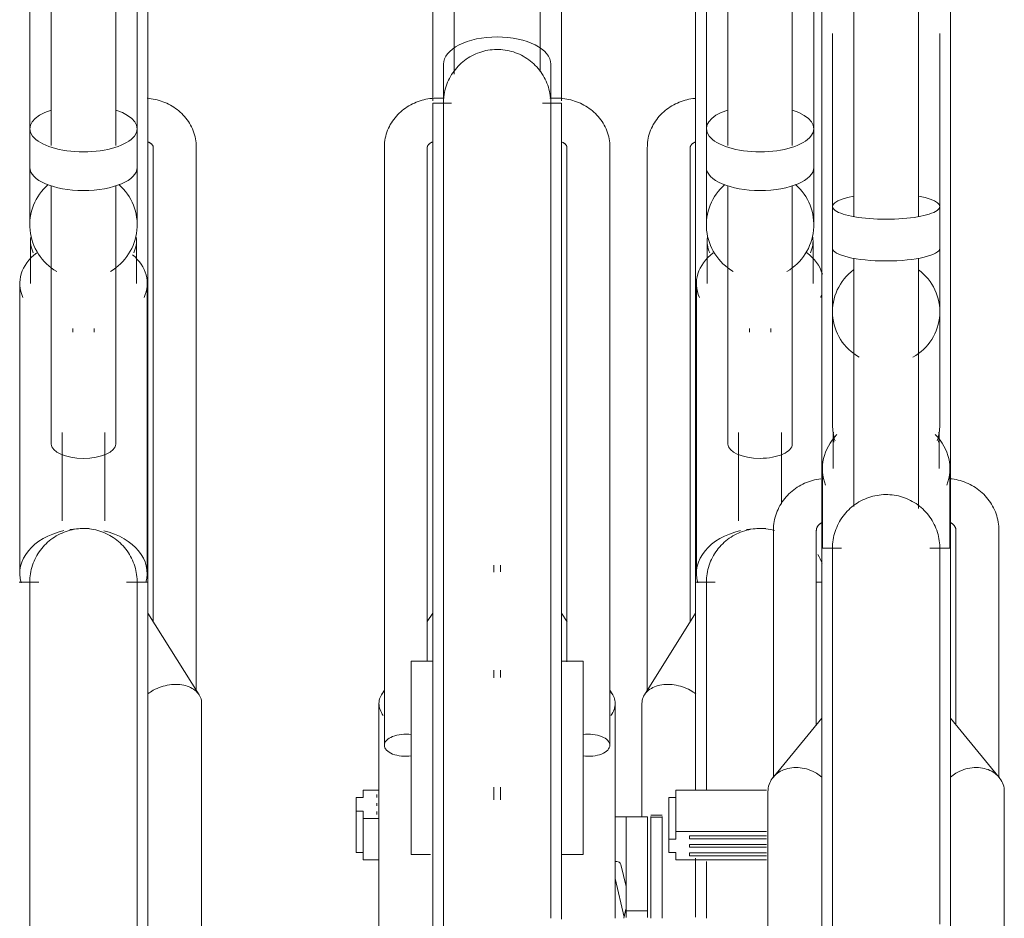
# Model space of a CAD drawing. Extents: x 50445 to 145605, y -10968 to 41989.
# Tile 111 of 256: x 88469 to 88927, y -1281 to -862. Entities that reach past the tile are written whole.
import ezdxf

# ---------------------------------------------------------------- set-up
doc = ezdxf.new("R2010")
doc.units = 0
doc.header["$LTSCALE"] = 414.30304
doc.header["$MEASUREMENT"] = 0
doc.layers.add('A-EQPM', color=6, linetype='CONTINUOUS', lineweight=18)

# ---------------------------------------------------------------- blocks, each defined once
blk = doc.blocks.new('97_KA_gestapelde fietsenstalling 8 fietsen 1600x1900 - Type-V113-plotview doorsnede C C  -  1 op 100')
at = {"layer": 'A-EQPM'}
for p, q in [((7603.7, -1463.61), (7603.7, -1791.44)), ((7608.7, -1463.74), (7608.7, -1580.25)), ((7618.7, -1463.74), (7618.7, -1588.13)), ((7648.7, -1588.13), (7648.7, -1463.74)), ((7658.7, -1580.25), (7658.7, -1463.74)), ((7608.7, -1568.65), (7608.7, -1568.39)), ((7608.7, -1580.25), (7608.7, -1598.26)), ((7658.7, -1598.26), (7658.7, -1580.25)), ((7581.2, -1588.87), (7581.2, -1841.94)), ((7601.2, -1810), (7601.2, -1588.87)), ((7608.7, -1598.26), (7608.7, -1625.06)), ((7658.7, -1625.06), (7658.7, -1598.26)), ((7618.7, -1606.83), (7618.7, -1727.1)), ((7648.7, -1727.1), (7648.7, -1606.83)), ((7609.05, -1632.63), (7609.05, -1652.32)), ((7658.36, -1652.32), (7658.36, -1632.63)), ((7604.05, -1652.32), (7604.05, -1787.35)), ((7628.7, -1673.24), (7628.7, -1674.99)), ((7638.7, -1674.99), (7638.7, -1673.24)), ((7623.7, -1721.65), (7623.7, -1762.88)), ((7643.7, -1755.07), (7643.7, -1721.65)), ((7609.53, -1791.42), (7603.7, -1791.42)), ((7603.7, -1887.91), (7603.7, -1791.44)), ((7612.84, -1791.42), (7609.66, -1791.42)), ((7662.38, -1791.42), (7659.86, -1791.42)), ((7603.7, -1805.76), (7579.84, -1843.87)), ((7578.7, -1847.82), (7578.7, -1900.72)), ((7456.28, -1888.26), (7448.89, -1888.26)), ((7448.89, -1888.26), (7448.89, -1891.71)), ((7448.89, -1891.71), (7445.67, -1891.71)), ((7445.67, -1891.71), (7445.67, -1894.86)), ((7455.31, -1890.9), (7455.31, -1890.24)), ((7455.31, -1890.24), (7455.31, -1891.56)), ((7455.31, -1891.56), (7455.31, -1890.9)), ((7445.67, -1894.86), (7445.67, -1898.01)), ((7455.31, -1894.86), (7455.31, -1894.2)), ((7455.31, -1895.52), (7455.31, -1894.86)), ((7445.67, -1898.01), (7448.89, -1898.01)), ((7445.67, -1917.28), (7445.67, -1898.01)), ((7448.89, -1898.01), (7448.89, -1901.46)), ((7448.89, -1901.46), (7456.28, -1901.46)), ((7448.89, -1920.73), (7448.89, -1901.46)), ((7455.31, -1898.82), (7455.31, -1898.16)), ((7455.31, -1898.16), (7455.31, -1899.48)), ((7455.31, -1899.48), (7455.31, -1898.82)), ((7573.7, -1900.58), (7566.28, -1900.58)), ((7573.7, -1900.72), (7573.7, -1900.58)), ((7448.89, -1917.28), (7445.67, -1917.28)), ((7603.7, -1947.27), (7603.7, -1919.95)), ((7456.28, -1920.73), (7448.89, -1920.73)), ((7571.28, -1933.12), (7568.89, -1922.84)), ((7566.28, -1929.28), (7570.48, -1947.29))]:
    blk.add_line(p, q, dxfattribs=at)
at = {"layer": 'A-EQPM', "flags": 128}
for points in [[(7603.38, -1566.15), (7602.44, -1566.27), (7601.51, -1566.41), (7600.58, -1566.59), (7599.66, -1566.8), (7598.75, -1567.04), (7597.85, -1567.31), (7596.95, -1567.62), (7596.07, -1567.96), (7595.2, -1568.33), (7594.34, -1568.73), (7593.5, -1569.16), (7592.68, -1569.63), (7591.87, -1570.12), (7591.07, -1570.65), (7590.3, -1571.21), (7589.55, -1571.79), (7588.83, -1572.41), (7588.12, -1573.06), (7587.44, -1573.73), (7586.79, -1574.43), (7586.17, -1575.17), (7585.58, -1575.92), (7585.02, -1576.71), (7584.49, -1577.51), (7583.99, -1578.35), (7583.54, -1579.2), (7583.12, -1580.08), (7582.73, -1580.97), (7582.39, -1581.88), (7582.09, -1582.81), (7581.83, -1583.75), (7581.62, -1584.71), (7581.45, -1585.67), (7581.32, -1586.64), (7581.24, -1587.62), (7581.21, -1588.6), (7581.2, -1588.87)], [(7658.7, -1568.94), (7658.7, -1568.45), (7658.7, -1568.39)], [(7601.2, -1588.87), (7601.2, -1588.82), (7601.21, -1588.77), (7601.21, -1588.72), (7601.22, -1588.67), (7601.23, -1588.61), (7601.25, -1588.55), (7601.27, -1588.49), (7601.29, -1588.43), (7601.32, -1588.36), (7601.36, -1588.28), (7601.4, -1588.2), (7601.45, -1588.12), (7601.5, -1588.03), (7601.57, -1587.94), (7601.64, -1587.84), (7601.72, -1587.74), (7601.81, -1587.64), (7601.92, -1587.54), (7602.03, -1587.43), (7602.15, -1587.33), (7602.28, -1587.22), (7602.43, -1587.11), (7602.58, -1587.01), (7602.75, -1586.91), (7602.92, -1586.81), (7603.1, -1586.71), (7603.3, -1586.62), (7603.5, -1586.53), (7603.71, -1586.45)], [(7608.7, -1791.42), (7608.72, -1790.42), (7608.78, -1789.42), (7608.88, -1788.42), (7609.02, -1787.43), (7609.2, -1786.45), (7609.42, -1785.47), (7609.68, -1784.51), (7609.97, -1783.55), (7610.31, -1782.61), (7610.68, -1781.68), (7611.08, -1780.77), (7611.53, -1779.87), (7612.01, -1778.99), (7612.52, -1778.14), (7613.07, -1777.3), (7613.65, -1776.49), (7614.26, -1775.7), (7614.91, -1774.93), (7615.58, -1774.19), (7616.29, -1773.48), (7617.02, -1772.8), (7617.77, -1772.15), (7618.56, -1771.53), (7619.37, -1770.94), (7620.2, -1770.38), (7621.05, -1769.86), (7621.92, -1769.37), (7622.81, -1768.91), (7623.72, -1768.5), (7624.64, -1768.12), (7625.58, -1767.77), (7626.54, -1767.47), (7627.5, -1767.2), (7628.47, -1766.97), (7629.45, -1766.78), (7630.44, -1766.63), (7631.44, -1766.52), (7632.43, -1766.45), (7633.43, -1766.42), (7634.43, -1766.43), (7635.43, -1766.48), (7636.43, -1766.57), (7637.42, -1766.69), (7638.41, -1766.86), (7639.38, -1767.07), (7640.35, -1767.32)], [(7608.7, -1797.58), (7608.7, -1795.38), (7608.7, -1793.66), (7608.7, -1792.42), (7608.7, -1791.68), (7608.7, -1791.42)], [(7608.7, -1791.42), (7608.7, -1791.66), (7608.7, -1792.39), (7608.7, -1793.61), (7608.7, -1795.31), (7608.7, -1797.49), (7608.7, -1800.15), (7608.7, -1803.29), (7608.7, -1806.89), (7608.7, -1810.96), (7608.7, -1815.48), (7608.7, -1820.45), (7608.7, -1825.86), (7608.7, -1831.71), (7608.7, -1837.97), (7608.7, -1844.66), (7608.7, -1851.74), (7608.7, -1859.21), (7608.7, -1867.07), (7608.7, -1875.29), (7608.7, -1883.86), (7608.7, -1888.26)], [(7608.7, -1921.41), (7608.7, -1931.54), (7608.7, -1941.92), (7608.7, -1947.88)]]:
    blk.add_lwpolyline(points, dxfattribs=at)
at = {"layer": 'A-EQPM'}
for start, end in [(131.1984, 240), (300, 48.8016)]:
    blk.add_arc((7633.7, -1625.06), 25, start, end, dxfattribs=at)
for centre, major_axis, ratio, start_param, end_param in [((7633.7, -1580.25), (25, 0), 0.434214, 2.218676, 4.712389), ((7633.7, -1580.25), (25, 0), 0.434214, 4.712389, 7.203975), ((7633.7, -1598.26), (25, 0), 0.434214, 3.141593, 4.712389), ((7633.7, -1598.26), (25, 0), 0.434214, 4.712389, 6.283185), ((7633.7, -1632.63), (24.65, 0), 0.707107, 3.035194, 3.455752), ((7633.7, -1632.63), (24.65, 0), 0.707107, 5.969026, 6.389584), ((7633.7, -1652.32), (29.65, 0), 0.707107, 2.396492, 3.455752), ((7633.7, -1652.32), (29.65, 0), 0.707107, 0.210605, 0.752608), ((7633.7, -1652.32), (29.65, 0), 0.707107, 5.969026, 6.035835), ((7633.7, -1727.1), (-15, 0), 0.442871, 0, 1.570796), ((7633.7, -1727.1), (-15, 0), 0.442871, 1.570796, 3.141593), ((7633.7, -1787.35), (29.65, 0), 0.707107, 1.88426, 3.346959), ((7633.7, -1787.35), (29.65, 0), 0.707107, 1.570796, 1.784218), ((7633.7, -1787.35), (29.65, 0), 0.707107, 1.480164, 1.570796), ((7633.7, -1787.35), (29.65, 0), 0.707107, 0.230077, 0.432825), ((7566.94, -1923.3), (1.95, 0.45), 0.939384, 1.345051, 1.606851), ((7566.94, -1923.3), (1.95, 0.45), 0.939384, 0.036054, 1.345051)]:
    blk.add_ellipse(centre, major_axis=major_axis, ratio=ratio, start_param=start_param, end_param=end_param, dxfattribs=at)
blk.add_open_spline([(7603.75, -1843.44), (7602.97, -1842.82), (7601.05, -1841.53), (7597.63, -1840.02), (7593.7, -1839.08), (7589.78, -1838.88), (7586.12, -1839.44), (7582.97, -1840.72), (7580.56, -1842.64), (7579.05, -1845.05), (7578.7, -1846.88), (7578.7, -1847.82)], degree=3, knots=[0.2662718, 0.2662718, 0.2662718, 0.2662718, 0.3333333, 0.4166667, 0.5, 0.5833333, 0.6666667, 0.75, 0.8333333, 0.9166667, 1, 1, 1, 1], dxfattribs=at)
blk = doc.blocks.new('97_KA_gestapelde fietsenstalling 16 fietsen 1600x2900 - Type-V125-plotview doorsnede C C  -  1 op 100')
at = {"layer": 'A-EQPM'}
for p, q in [((7348.73, -1791.44), (7348.73, -1424.5)), ((7293.73, -1440.69), (7293.73, -1580.25)), ((7343.73, -1580.25), (7343.73, -1440.69)), ((7303.73, -1449.26), (7303.73, -1588.13)), ((7333.73, -1588.13), (7333.73, -1449.26)), ((7491.28, -1463.61), (7491.28, -1554.9)), ((7531.28, -1553.87), (7531.28, -1463.61)), ((7677.38, -1470.64), (7677.38, -1621.17)), ((7707.38, -1621.17), (7707.38, -1470.64)), ((7662.38, -1495.29), (7662.38, -1597.5)), ((7722.38, -1597.5), (7722.38, -1495.29)), ((7481.28, -1500.29), (7481.28, -1567.32)), ((7541.28, -1567.32), (7541.28, -1500.29)), ((7667.38, -1536.01), (7667.38, -1616.48)), ((7717.38, -1616.48), (7717.38, -1536.01)), ((7486.28, -1550.29), (7486.28, -1567.49)), ((7536.28, -1567.49), (7536.28, -1550.29)), ((7486.69, -1566.01), (7483.78, -1566.01)), ((7538.78, -1566.01), (7535.86, -1566.01)), ((7662.38, -1564.87), (7662.38, -1775.62)), ((7722.38, -1775.62), (7722.38, -1564.87)), ((7293.73, -1568.65), (7293.73, -1568.39)), ((7490.05, -1568.39), (7481.28, -1568.39)), ((7481.28, -1809.82), (7481.28, -1568.41)), ((7541.28, -1568.39), (7532.46, -1568.39)), ((7541.28, -1568.41), (7541.28, -1809.82)), ((7293.73, -1580.25), (7293.73, -1598.26)), ((7343.73, -1598.26), (7343.73, -1580.25)), ((7351.23, -1588.87), (7351.23, -1810)), ((7371.23, -1841.94), (7371.23, -1588.87)), ((7458.78, -1588.87), (7458.78, -1867.32)), ((7478.78, -1828.26), (7478.78, -1588.87)), ((7543.78, -1588.87), (7543.78, -1828.46)), ((7563.78, -1867.32), (7563.78, -1588.87)), ((7293.73, -1598.26), (7293.73, -1625.06)), ((7343.73, -1625.06), (7343.73, -1598.26)), ((7303.73, -1606.83), (7303.73, -1727.1)), ((7333.73, -1727.1), (7333.73, -1606.83)), ((7667.38, -1616.48), (7667.38, -1635.91)), ((7717.38, -1635.91), (7717.38, -1616.48)), ((7294.08, -1632.63), (7294.08, -1652.32)), ((7343.38, -1652.32), (7343.38, -1632.63)), ((7667.38, -1635.91), (7667.38, -1665.48)), ((7717.38, -1665.48), (7717.38, -1635.91)), ((7677.38, -1640.6), (7677.38, -1756.16)), ((7707.38, -1757.06), (7707.38, -1640.6)), ((7289.08, -1652.32), (7289.08, -1787.35)), ((7348.38, -1787.35), (7348.38, -1652.32)), ((7667.38, -1665.48), (7667.38, -1717.45)), ((7717.38, -1717.45), (7717.38, -1665.48)), ((7313.73, -1673.24), (7313.73, -1674.99)), ((7323.73, -1674.99), (7323.73, -1673.24)), ((7667.38, -1709.95), (7667.38, -1717.45)), ((7717.38, -1717.45), (7717.38, -1709.95)), ((7308.73, -1721.65), (7308.73, -1762.88)), ((7328.73, -1762.88), (7328.73, -1721.65)), ((7667.73, -1723.35), (7667.73, -1738.51)), ((7717.04, -1738.51), (7717.04, -1723.35)), ((7662.73, -1738.51), (7662.73, -1775.62)), ((7722.04, -1775.65), (7722.04, -1738.51)), ((7639.88, -1767.33), (7639.88, -1882.23)), ((7659.88, -1857.76), (7659.88, -1767.33)), ((7724.88, -1767.33), (7724.88, -1857.76)), ((7744.88, -1882.23), (7744.88, -1767.33)), ((7671.52, -1775.62), (7662.38, -1775.62)), ((7662.38, -2080.42), (7662.38, -1775.62)), ((7722.38, -1775.62), (7712.75, -1775.62)), ((7722.38, -1775.62), (7722.38, -2080.42)), ((7509.78, -1783.5), (7509.78, -1786.7)), ((7512.78, -1786.55), (7512.78, -1783.5)), ((7294.56, -1791.42), (7288.73, -1791.42)), ((7297.87, -1791.42), (7294.68, -1791.42)), ((7348.73, -1791.42), (7338.68, -1791.42)), ((7348.73, -1791.44), (7348.73, -2159.6)), ((7536.28, -1791.68), (7536.28, -1791.42)), ((7372.59, -1843.87), (7348.73, -1805.76)), ((7481.28, -1805.76), (7478.78, -1809.76)), ((7543.85, -1809.87), (7541.28, -1805.76)), ((7481.28, -2090.82), (7481.28, -1809.82)), ((7541.28, -1809.82), (7541.28, -1948.23)), ((7481.28, -1828.19), (7471.28, -1828.19)), ((7471.28, -1863.84), (7471.28, -1828.19)), ((7551.28, -1828.19), (7541.28, -1828.19)), ((7551.28, -1828.19), (7551.28, -1863.84)), ((7509.78, -1832.4), (7509.78, -1835.9)), ((7512.78, -1835.74), (7512.78, -1832.4)), ((7458.81, -1841.64), (7457.42, -1843.87)), ((7565.14, -1843.87), (7563.78, -1841.69)), ((7373.73, -2089.65), (7373.73, -1847.82)), ((7456.28, -1847.82), (7456.28, -2020.5)), ((7566.28, -1947.88), (7566.28, -1847.82)), ((7662.38, -1854.69), (7639.74, -1882.27)), ((7745.03, -1882.27), (7722.38, -1854.69)), ((7471.28, -1918.13), (7471.28, -1863.84)), ((7551.28, -1863.84), (7551.28, -1918.13)), ((7509.78, -1886.75), (7509.78, -1892.67)), ((7512.78, -1892.67), (7512.78, -1886.75)), ((7594.49, -1888.26), (7636.74, -1888.26)), ((7594.49, -1907.53), (7594.49, -1888.26)), ((7591.28, -1891.71), (7594.49, -1891.71)), ((7591.28, -1910.98), (7591.28, -1891.71)), ((7637.38, -1888.86), (7637.38, -2073.34)), ((7747.38, -2073.34), (7747.38, -1888.86)), ((7581.28, -1900.58), (7571.28, -1900.58)), ((7571.28, -1947.56), (7571.28, -1900.58)), ((7581.28, -1900.58), (7581.28, -1947.56)), ((7588.07, -1899.9), (7582.85, -1899.9)), ((7582.85, -1900.72), (7582.85, -1900.54)), ((7582.85, -1947.88), (7582.85, -1900.72)), ((7588.07, -1900.72), (7582.85, -1900.72)), ((7588.07, -1900.54), (7588.07, -1900.72)), ((7588.07, -1900.72), (7588.07, -1947.88)), ((7594.49, -1910.98), (7591.28, -1910.98)), ((7591.28, -1910.98), (7591.28, -1914.13)), ((7636.74, -1907.53), (7594.49, -1907.53)), ((7594.49, -1907.53), (7594.49, -1910.98)), ((7600.77, -1909.51), (7636.74, -1909.51)), ((7600.77, -1910.17), (7600.77, -1909.51)), ((7600.77, -1909.51), (7600.77, -1910.83)), ((7600.77, -1910.83), (7600.77, -1910.17)), ((7636.74, -1910.83), (7600.77, -1910.83)), ((7591.28, -1914.13), (7591.28, -1917.28)), ((7600.77, -1914.13), (7600.77, -1913.47)), ((7600.77, -1913.47), (7636.74, -1913.47)), ((7600.77, -1914.79), (7600.77, -1914.13)), ((7636.74, -1914.79), (7600.77, -1914.79)), ((7471.28, -1918.19), (7480.2, -1918.19)), ((7541.28, -1918.19), (7551.28, -1918.19)), ((7591.28, -1917.28), (7594.49, -1917.28)), ((7594.49, -1917.28), (7594.49, -1920.73)), ((7600.77, -1918.09), (7600.77, -1917.43)), ((7600.77, -1917.43), (7636.74, -1917.43)), ((7600.77, -1918.75), (7600.77, -1917.43)), ((7600.77, -1918.75), (7600.77, -1918.09)), ((7636.74, -1918.75), (7600.77, -1918.75)), ((7594.49, -1920.73), (7636.74, -1920.73)), ((7571.27, -1943.57), (7570.26, -1947.88)), ((7581.28, -1944.35), (7571.28, -1944.35))]:
    blk.add_line(p, q, dxfattribs=at)
at = {"layer": 'A-EQPM', "flags": 128}
for points in [[(7486.28, -1568.39), (7486.3, -1567.39), (7486.36, -1566.39), (7486.46, -1565.39), (7486.6, -1564.4), (7486.78, -1563.42), (7487, -1562.44), (7487.25, -1561.48), (7487.55, -1560.52), (7487.88, -1559.58), (7488.25, -1558.65), (7488.66, -1557.74), (7489.11, -1556.84), (7489.59, -1555.96), (7490.1, -1555.11), (7490.65, -1554.27), (7491.23, -1553.46), (7491.84, -1552.67), (7492.49, -1551.9), (7493.16, -1551.16), (7493.86, -1550.45), (7494.59, -1549.77), (7495.35, -1549.12), (7496.14, -1548.5), (7496.94, -1547.91), (7497.77, -1547.35), (7498.63, -1546.83), (7499.5, -1546.34), (7500.39, -1545.88), (7501.3, -1545.47), (7502.22, -1545.09), (7503.16, -1544.74), (7504.11, -1544.44), (7505.08, -1544.17), (7506.05, -1543.94), (7507.03, -1543.75), (7508.02, -1543.6), (7509.01, -1543.49), (7510.01, -1543.42), (7511.01, -1543.39), (7512.01, -1543.4), (7513.01, -1543.45), (7514.01, -1543.54), (7515, -1543.66), (7515.98, -1543.83), (7516.96, -1544.04), (7517.93, -1544.29), (7518.89, -1544.57), (7519.83, -1544.9), (7520.77, -1545.26), (7521.68, -1545.65), (7522.59, -1546.09), (7523.47, -1546.56), (7524.33, -1547.06), (7525.17, -1547.6), (7525.99, -1548.17), (7526.79, -1548.78), (7527.56, -1549.41), (7528.31, -1550.08), (7529.03, -1550.78), (7529.72, -1551.5), (7530.38, -1552.25), (7531.01, -1553.03), (7531.61, -1553.83), (7532.17, -1554.65), (7532.7, -1555.5), (7533.2, -1556.37), (7533.66, -1557.25), (7534.09, -1558.16), (7534.48, -1559.08), (7534.84, -1560.01), (7535.15, -1560.96), (7535.43, -1561.92), (7535.67, -1562.89), (7535.87, -1563.87), (7536.03, -1564.86), (7536.15, -1565.85), (7536.23, -1566.85), (7536.28, -1567.85), (7536.28, -1568.39)], [(7371.23, -1588.87), (7371.21, -1587.88), (7371.14, -1586.91), (7371.03, -1585.93), (7370.87, -1584.97), (7370.66, -1584.01), (7370.42, -1583.06), (7370.13, -1582.13), (7369.8, -1581.21), (7369.42, -1580.32), (7369.01, -1579.43), (7368.57, -1578.57), (7368.08, -1577.74), (7367.56, -1576.92), (7367.01, -1576.13), (7366.43, -1575.37), (7365.81, -1574.63), (7365.17, -1573.92), (7364.5, -1573.24), (7363.8, -1572.58), (7363.08, -1571.96), (7362.33, -1571.36), (7361.57, -1570.8), (7360.78, -1570.26), (7359.98, -1569.76), (7359.16, -1569.29), (7358.32, -1568.84), (7357.46, -1568.43), (7356.6, -1568.06), (7355.72, -1567.71), (7354.83, -1567.39), (7353.93, -1567.11), (7353.02, -1566.86), (7352.1, -1566.64), (7351.17, -1566.46), (7350.24, -1566.3), (7349.31, -1566.18), (7348.37, -1566.09)], [(7483.78, -1566.01), (7482.84, -1566.02), (7481.9, -1566.07), (7480.96, -1566.15), (7480.02, -1566.27), (7479.09, -1566.41), (7478.16, -1566.59), (7477.24, -1566.8), (7476.33, -1567.04), (7475.43, -1567.31), (7474.53, -1567.62), (7473.65, -1567.96), (7472.78, -1568.33), (7471.92, -1568.73), (7471.08, -1569.16), (7470.25, -1569.63), (7469.44, -1570.12), (7468.65, -1570.65), (7467.88, -1571.21), (7467.13, -1571.79), (7466.4, -1572.41), (7465.7, -1573.06), (7465.02, -1573.73), (7464.37, -1574.43), (7463.75, -1575.17), (7463.16, -1575.92), (7462.59, -1576.71), (7462.07, -1577.51), (7461.57, -1578.35), (7461.11, -1579.2), (7460.69, -1580.08), (7460.31, -1580.97), (7459.97, -1581.88), (7459.67, -1582.81), (7459.41, -1583.75), (7459.2, -1584.71), (7459.03, -1585.67), (7458.9, -1586.64), (7458.82, -1587.62), (7458.78, -1588.6), (7458.78, -1588.87)], [(7563.78, -1588.87), (7563.76, -1587.88), (7563.69, -1586.91), (7563.58, -1585.93), (7563.42, -1584.97), (7563.21, -1584.01), (7562.97, -1583.06), (7562.68, -1582.13), (7562.35, -1581.21), (7561.98, -1580.32), (7561.57, -1579.43), (7561.12, -1578.57), (7560.63, -1577.74), (7560.11, -1576.92), (7559.56, -1576.13), (7558.98, -1575.37), (7558.36, -1574.63), (7557.72, -1573.92), (7557.05, -1573.24), (7556.35, -1572.58), (7555.63, -1571.96), (7554.89, -1571.36), (7554.12, -1570.8), (7553.33, -1570.26), (7552.53, -1569.76), (7551.71, -1569.29), (7550.87, -1568.84), (7550.02, -1568.43), (7549.15, -1568.06), (7548.27, -1567.71), (7547.38, -1567.39), (7546.48, -1567.11), (7545.57, -1566.86), (7544.65, -1566.64), (7543.72, -1566.46), (7542.79, -1566.3), (7541.86, -1566.18), (7540.92, -1566.09), (7539.98, -1566.03), (7539.04, -1566.01), (7538.78, -1566.01)], [(7343.73, -1568.94), (7343.73, -1568.45), (7343.73, -1568.39)], [(7486.28, -1575.75), (7486.28, -1573.32), (7486.28, -1571.38), (7486.28, -1569.92), (7486.28, -1568.94), (7486.28, -1568.45), (7486.28, -1568.39)], [(7486.28, -1568.39), (7486.28, -1568.63), (7486.28, -1569.36), (7486.28, -1570.58), (7486.28, -1572.28), (7486.28, -1574.46), (7486.28, -1577.12), (7486.28, -1580.26), (7486.28, -1583.86), (7486.28, -1587.93), (7486.28, -1592.45), (7486.28, -1597.42), (7486.28, -1602.83), (7486.28, -1608.68), (7486.28, -1614.94), (7486.28, -1621.63), (7486.28, -1628.71), (7486.28, -1636.18), (7486.28, -1644.04), (7486.28, -1652.26), (7486.28, -1660.83), (7486.28, -1669.75), (7486.28, -1678.99), (7486.28, -1688.54), (7486.28, -1698.38), (7486.28, -1708.51), (7486.28, -1718.89), (7486.28, -1729.53), (7486.28, -1740.39), (7486.28, -1751.47), (7486.28, -1762.74), (7486.28, -1774.19), (7486.28, -1785.8), (7486.28, -1797.55), (7486.28, -1809.42), (7486.28, -1809.82)], [(7536.28, -1809.82), (7536.28, -1797.95), (7536.28, -1786.2), (7536.28, -1774.59), (7536.28, -1763.13), (7536.28, -1751.85), (7536.28, -1740.77), (7536.28, -1729.89), (7536.28, -1719.25), (7536.28, -1708.85), (7536.28, -1698.72), (7536.28, -1688.86), (7536.28, -1679.3), (7536.28, -1670.05), (7536.28, -1661.13), (7536.28, -1652.54), (7536.28, -1644.31), (7536.28, -1636.44), (7536.28, -1628.96), (7536.28, -1621.86), (7536.28, -1615.16), (7536.28, -1608.88), (7536.28, -1603.02), (7536.28, -1597.6), (7536.28, -1592.61), (7536.28, -1588.07), (7536.28, -1583.99), (7536.28, -1580.37), (7536.28, -1577.22), (7536.28, -1574.55), (7536.28, -1572.35), (7536.28, -1570.63), (7536.28, -1569.39), (7536.28, -1568.65), (7536.28, -1568.39)], [(7536.28, -1568.39), (7536.28, -1568.63), (7536.28, -1569.36), (7536.28, -1570.58), (7536.28, -1572.28), (7536.28, -1574.46)], [(7348.66, -1586.42), (7348.88, -1586.51), (7349.08, -1586.59), (7349.28, -1586.68), (7349.46, -1586.78), (7349.64, -1586.88), (7349.81, -1586.98), (7349.97, -1587.09), (7350.11, -1587.19), (7350.25, -1587.3), (7350.37, -1587.4), (7350.49, -1587.51), (7350.59, -1587.61), (7350.69, -1587.72), (7350.77, -1587.82), (7350.85, -1587.91), (7350.92, -1588.01), (7350.97, -1588.1), (7351.02, -1588.18), (7351.07, -1588.26), (7351.1, -1588.34), (7351.13, -1588.41), (7351.16, -1588.48), (7351.18, -1588.54), (7351.2, -1588.6), (7351.21, -1588.65), (7351.22, -1588.71), (7351.22, -1588.76), (7351.23, -1588.8), (7351.23, -1588.85), (7351.23, -1588.87)], [(7478.78, -1588.87), (7478.78, -1588.82), (7478.79, -1588.77), (7478.79, -1588.72), (7478.8, -1588.67), (7478.81, -1588.61), (7478.83, -1588.55), (7478.85, -1588.49), (7478.87, -1588.43), (7478.9, -1588.36), (7478.93, -1588.28), (7478.97, -1588.2), (7479.02, -1588.12), (7479.08, -1588.03), (7479.14, -1587.94), (7479.22, -1587.84), (7479.3, -1587.74), (7479.39, -1587.64), (7479.49, -1587.54), (7479.61, -1587.43), (7479.73, -1587.33), (7479.86, -1587.22), (7480.01, -1587.11), (7480.16, -1587.01), (7480.32, -1586.91), (7480.5, -1586.81), (7480.68, -1586.71), (7480.88, -1586.62), (7481.08, -1586.53), (7481.29, -1586.45)], [(7541.43, -1586.51), (7541.63, -1586.59), (7541.83, -1586.68), (7542.02, -1586.78), (7542.19, -1586.88), (7542.36, -1586.98), (7542.52, -1587.09), (7542.66, -1587.19), (7542.8, -1587.3), (7542.92, -1587.4), (7543.04, -1587.51), (7543.14, -1587.61), (7543.24, -1587.72), (7543.32, -1587.82), (7543.4, -1587.91), (7543.47, -1588.01), (7543.52, -1588.1), (7543.58, -1588.18), (7543.62, -1588.26), (7543.65, -1588.34), (7543.69, -1588.41), (7543.71, -1588.48), (7543.73, -1588.54), (7543.75, -1588.6), (7543.76, -1588.65), (7543.77, -1588.71), (7543.78, -1588.76), (7543.78, -1588.8), (7543.78, -1588.85), (7543.78, -1588.87)], [(7661.95, -1743.32), (7660.98, -1743.45), (7660.02, -1743.61), (7659.06, -1743.81), (7658.11, -1744.05), (7657.17, -1744.33), (7656.25, -1744.64), (7655.33, -1744.98), (7654.43, -1745.37), (7653.54, -1745.78), (7652.67, -1746.23), (7651.82, -1746.71), (7650.98, -1747.23), (7650.17, -1747.78), (7649.38, -1748.36), (7648.61, -1748.97), (7647.86, -1749.61), (7647.15, -1750.29), (7646.46, -1750.99), (7645.79, -1751.71), (7645.16, -1752.47), (7644.56, -1753.25), (7643.99, -1754.05), (7643.45, -1754.88), (7642.95, -1755.73), (7642.48, -1756.6), (7642.05, -1757.48), (7641.65, -1758.39), (7641.3, -1759.31), (7640.98, -1760.25), (7640.7, -1761.2), (7640.46, -1762.16), (7640.26, -1763.13), (7640.11, -1764.11), (7639.99, -1765.09), (7639.92, -1766.08), (7639.88, -1767.07), (7639.88, -1767.33)], [(7744.88, -1767.33), (7744.86, -1766.34), (7744.8, -1765.35), (7744.69, -1764.37), (7744.55, -1763.39), (7744.36, -1762.42), (7744.13, -1761.46), (7743.87, -1760.5), (7743.56, -1759.56), (7743.21, -1758.64), (7742.83, -1757.73), (7742.41, -1756.83), (7741.95, -1755.96), (7741.45, -1755.11), (7740.93, -1754.27), (7740.36, -1753.46), (7739.77, -1752.68), (7739.15, -1751.92), (7738.49, -1751.18), (7737.81, -1750.47), (7737.1, -1749.79), (7736.36, -1749.14), (7735.6, -1748.52), (7734.81, -1747.93), (7734.01, -1747.38), (7733.18, -1746.85), (7732.33, -1746.36), (7731.46, -1745.9), (7730.58, -1745.47), (7729.68, -1745.08), (7728.77, -1744.73), (7727.84, -1744.41), (7726.91, -1744.12), (7725.96, -1743.87), (7725, -1743.66), (7724.04, -1743.49), (7723.07, -1743.35), (7722.1, -1743.25)], [(7667.38, -1775.62), (7667.4, -1774.62), (7667.46, -1773.62), (7667.56, -1772.62), (7667.7, -1771.63), (7667.88, -1770.65), (7668.1, -1769.67), (7668.36, -1768.71), (7668.65, -1767.75), (7668.99, -1766.81), (7669.36, -1765.88), (7669.76, -1764.97), (7670.21, -1764.07), (7670.69, -1763.19), (7671.2, -1762.34), (7671.75, -1761.5), (7672.33, -1760.69), (7672.94, -1759.9), (7673.59, -1759.13), (7674.26, -1758.39), (7674.97, -1757.68), (7675.7, -1757), (7676.45, -1756.35), (7677.24, -1755.73), (7678.04, -1755.14), (7678.88, -1754.58), (7679.73, -1754.06), (7680.6, -1753.57), (7681.49, -1753.11), (7682.4, -1752.7), (7683.32, -1752.32), (7684.26, -1751.97), (7685.22, -1751.67), (7686.18, -1751.4), (7687.15, -1751.17), (7688.13, -1750.98), (7689.12, -1750.83), (7690.12, -1750.72), (7691.11, -1750.65), (7692.11, -1750.62), (7693.11, -1750.63), (7694.11, -1750.68), (7695.11, -1750.77), (7696.1, -1750.89), (7697.08, -1751.06), (7698.06, -1751.27), (7699.03, -1751.52), (7699.99, -1751.8), (7700.94, -1752.13), (7701.87, -1752.49), (7702.79, -1752.88), (7703.69, -1753.32), (7704.57, -1753.79), (7705.43, -1754.29), (7706.28, -1754.83), (7707.1, -1755.4), (7707.89, -1756.01), (7708.66, -1756.64), (7709.41, -1757.31), (7710.13, -1758.01), (7710.82, -1758.73), (7711.48, -1759.48), (7712.11, -1760.26), (7712.71, -1761.06), (7713.27, -1761.88), (7713.81, -1762.73), (7714.3, -1763.6), (7714.77, -1764.48), (7715.19, -1765.39), (7715.58, -1766.31), (7715.94, -1767.24), (7716.25, -1768.19), (7716.53, -1769.15), (7716.77, -1770.12), (7716.97, -1771.1), (7717.13, -1772.09), (7717.25, -1773.08), (7717.34, -1774.08), (7717.38, -1775.08), (7717.38, -1775.62)], [(7659.88, -1767.33), (7659.89, -1767.19), (7659.9, -1767.04), (7659.91, -1766.9), (7659.93, -1766.76), (7659.96, -1766.61), (7659.99, -1766.47), (7660.03, -1766.32), (7660.08, -1766.18), (7660.14, -1766.04), (7660.2, -1765.89), (7660.26, -1765.75), (7660.34, -1765.61), (7660.42, -1765.47), (7660.51, -1765.33), (7660.6, -1765.19), (7660.71, -1765.05), (7660.82, -1764.91), (7660.94, -1764.78), (7661.06, -1764.65), (7661.2, -1764.52), (7661.34, -1764.4), (7661.48, -1764.28), (7661.64, -1764.16), (7661.8, -1764.05), (7661.97, -1763.95), (7662.14, -1763.85), (7662.32, -1763.75)], [(7722.39, -1763.72), (7722.58, -1763.82), (7722.75, -1763.92), (7722.92, -1764.02), (7723.08, -1764.13), (7723.24, -1764.25), (7723.39, -1764.37), (7723.53, -1764.49), (7723.67, -1764.62), (7723.8, -1764.75), (7723.92, -1764.88), (7724.03, -1765.01), (7724.13, -1765.15), (7724.23, -1765.29), (7724.32, -1765.43), (7724.41, -1765.57), (7724.48, -1765.71), (7724.55, -1765.85), (7724.61, -1766), (7724.67, -1766.14), (7724.72, -1766.28), (7724.76, -1766.43), (7724.8, -1766.57), (7724.83, -1766.72), (7724.85, -1766.86), (7724.87, -1767.01), (7724.88, -1767.15), (7724.88, -1767.29), (7724.88, -1767.33)], [(7295.33, -1782.61), (7295.7, -1781.68), (7296.11, -1780.77), (7296.56, -1779.87), (7297.03, -1778.99), (7297.55, -1778.14), (7298.1, -1777.3), (7298.68, -1776.49), (7299.29, -1775.7), (7299.94, -1774.93), (7300.61, -1774.19), (7301.31, -1773.48), (7302.04, -1772.8), (7302.8, -1772.15), (7303.58, -1771.53), (7304.39, -1770.94), (7305.22, -1770.38), (7306.07, -1769.86), (7306.95, -1769.37), (7307.84, -1768.91), (7308.75, -1768.5), (7309.67, -1768.12), (7310.61, -1767.77), (7311.56, -1767.47), (7312.53, -1767.2), (7313.5, -1766.97), (7314.48, -1766.78), (7315.47, -1766.63), (7316.46, -1766.52), (7317.46, -1766.45), (7318.46, -1766.42), (7319.46, -1766.43), (7320.46, -1766.48), (7321.46, -1766.57), (7322.45, -1766.69), (7323.43, -1766.86), (7324.41, -1767.07), (7325.38, -1767.32), (7326.34, -1767.6), (7327.28, -1767.93), (7328.22, -1768.29), (7329.13, -1768.68), (7330.03, -1769.12), (7330.92, -1769.59), (7331.78, -1770.09), (7332.62, -1770.63), (7333.44, -1771.2), (7334.24, -1771.81), (7335.01, -1772.44), (7335.76, -1773.11), (7336.48, -1773.81), (7337.17, -1774.53), (7337.83, -1775.28), (7338.46, -1776.06), (7339.05, -1776.86), (7339.62, -1777.68), (7340.15, -1778.53), (7340.65, -1779.4), (7341.11, -1780.28), (7341.54, -1781.19), (7341.93, -1782.11), (7342.29, -1783.04), (7342.6, -1783.99), (7342.88, -1784.95), (7343.12, -1785.92), (7343.32, -1786.9), (7343.48, -1787.89), (7343.6, -1788.88), (7343.68, -1789.88), (7343.72, -1790.88), (7343.73, -1791.42)], [(7667.38, -1782.36), (7667.38, -1780.05), (7667.38, -1778.22), (7667.38, -1776.87), (7667.38, -1776.01), (7667.38, -1775.63), (7667.38, -1775.62)], [(7667.38, -1775.62), (7667.38, -1775.86), (7667.38, -1776.59), (7667.38, -1777.81), (7667.38, -1779.51), (7667.38, -1781.69), (7667.38, -1784.35), (7667.38, -1787.49), (7667.38, -1791.09), (7667.38, -1795.16), (7667.38, -1799.68), (7667.38, -1804.65), (7667.38, -1810.06), (7667.38, -1815.91), (7667.38, -1822.17), (7667.38, -1828.86), (7667.38, -1835.94), (7667.38, -1843.41), (7667.38, -1851.27), (7667.38, -1859.49), (7667.38, -1868.06), (7667.38, -1876.98), (7667.38, -1886.22), (7667.38, -1895.77), (7667.38, -1905.61), (7667.38, -1915.74), (7667.38, -1926.12), (7667.38, -1936.76), (7667.38, -1947.62), (7667.38, -1958.7)], [(7667.38, -1776.01), (7667.38, -1775.63), (7667.38, -1775.62)], [(7717.38, -1950.59), (7717.38, -1939.67), (7717.38, -1928.97), (7717.38, -1918.51), (7717.38, -1908.32), (7717.38, -1898.39), (7717.38, -1888.76), (7717.38, -1879.44), (7717.38, -1870.44), (7717.38, -1861.77), (7717.38, -1853.45), (7717.38, -1845.5), (7717.38, -1837.92), (7717.38, -1830.73), (7717.38, -1823.94), (7717.38, -1817.56), (7717.38, -1811.6), (7717.38, -1806.07), (7717.38, -1800.98), (7717.38, -1796.33), (7717.38, -1792.14), (7717.38, -1788.41), (7717.38, -1785.15), (7717.38, -1782.36), (7717.38, -1780.05), (7717.38, -1778.22), (7717.38, -1776.87), (7717.38, -1776.01), (7717.38, -1775.63), (7717.38, -1775.62)], [(7717.38, -1775.62), (7717.38, -1775.86), (7717.38, -1776.59), (7717.38, -1777.81), (7717.38, -1779.51), (7717.38, -1781.69)], [(7717.38, -1776.01), (7717.38, -1775.63), (7717.38, -1775.62)], [(7293.73, -1791.42), (7293.75, -1790.42), (7293.81, -1789.42), (7293.91, -1788.42), (7294.05, -1787.43), (7294.23, -1786.45), (7294.45, -1785.47), (7294.7, -1784.51), (7295, -1783.55), (7295.33, -1782.61)], [(7293.73, -1797.58), (7293.73, -1795.38), (7293.73, -1793.66), (7293.73, -1792.42), (7293.73, -1791.68), (7293.73, -1791.42)], [(7293.73, -1791.42), (7293.73, -1791.66), (7293.73, -1792.39), (7293.73, -1793.61), (7293.73, -1795.31), (7293.73, -1797.49), (7293.73, -1800.15), (7293.73, -1803.29), (7293.73, -1806.89), (7293.73, -1810.96), (7293.73, -1815.48), (7293.73, -1820.45), (7293.73, -1825.86), (7293.73, -1831.71), (7293.73, -1837.97), (7293.73, -1844.66), (7293.73, -1851.74), (7293.73, -1859.21), (7293.73, -1867.07), (7293.73, -1875.29), (7293.73, -1883.86), (7293.73, -1892.78), (7293.73, -1902.02), (7293.73, -1911.57), (7293.73, -1921.41), (7293.73, -1931.54), (7293.73, -1941.92), (7293.73, -1952.56)], [(7343.73, -1958.03), (7343.73, -1947.28), (7343.73, -1936.76), (7343.73, -1926.5), (7343.73, -1916.51), (7343.73, -1906.81), (7343.73, -1897.41), (7343.73, -1888.33), (7343.73, -1879.58), (7343.73, -1871.18), (7343.73, -1863.14), (7343.73, -1855.47), (7343.73, -1848.19), (7343.73, -1841.3), (7343.73, -1834.83), (7343.73, -1828.77), (7343.73, -1823.13), (7343.73, -1817.94), (7343.73, -1813.19), (7343.73, -1808.89), (7343.73, -1805.05), (7343.73, -1801.68), (7343.73, -1798.78), (7343.73, -1796.35), (7343.73, -1794.41), (7343.73, -1792.95), (7343.73, -1791.97), (7343.73, -1791.48), (7343.73, -1791.42)], [(7343.73, -1791.42), (7343.73, -1791.66), (7343.73, -1792.39), (7343.73, -1793.61), (7343.73, -1795.31), (7343.73, -1797.49)], [(7486.28, -1809.82), (7486.28, -1821.79), (7486.28, -1833.85), (7486.28, -1845.97), (7486.28, -1858.13), (7486.28, -1870.32), (7486.28, -1882.51), (7486.28, -1894.68), (7486.28, -1906.83), (7486.28, -1918.91), (7486.28, -1930.93), (7486.28, -1942.85), (7486.28, -1954.66)], [(7536.28, -1947.88), (7536.28, -1936.97), (7536.28, -1925), (7536.28, -1912.95), (7536.28, -1900.83), (7536.28, -1888.67), (7536.28, -1876.48), (7536.28, -1864.29), (7536.28, -1852.12), (7536.28, -1839.97), (7536.28, -1827.88), (7536.28, -1815.87), (7536.28, -1809.82)]]:
    blk.add_lwpolyline(points, dxfattribs=at)
at = {"layer": 'A-EQPM'}
for start, end in [(131.1984, 240.0904), (300, 48.8016)]:
    blk.add_arc((7318.73, -1625.06), 25, start, end, dxfattribs=at)
for centre, major_axis, ratio, start_param, end_param in [((7511.28, -1550.29), (25, 0), 0.510101, 1.570796, 3.141593), ((7511.28, -1550.29), (25, 0), 0.510101, 0, 1.570796), ((7318.73, -1580.25), (25, 0), 0.434214, 2.218676, 4.712389), ((7318.73, -1580.25), (25, 0), 0.434214, 4.712389, 7.203975), ((7318.73, -1598.26), (25, 0), 0.434214, 3.141593, 4.712389), ((7318.73, -1598.26), (25, 0), 0.434214, 4.712389, 6.283185), ((7692.38, -1616.48), (25, 0), 0.237436, 2.219192, 4.712389), ((7692.38, -1616.48), (25, 0), 0.237436, 4.712389, 7.203975), ((7318.73, -1632.63), (24.65, 0), 0.707107, 3.035194, 3.455752), ((7318.73, -1632.63), (24.65, 0), 0.707107, 5.969026, 6.389584), ((7692.38, -1635.91), (25, 0), 0.237436, 3.141593, 4.712389), ((7692.38, -1635.91), (25, 0), 0.237436, 4.712389, 6.283185), ((7318.73, -1652.32), (29.65, 0), 0.707107, 2.396492, 3.455752), ((7318.73, -1652.32), (29.65, 0), 0.707107, 5.969026, 6.975344), ((7692.38, -1665.48), (25, 0), 0.978148, 2.220803, 4.18879), ((7692.38, -1665.48), (25, 0), 0.978148, 5.235988, 7.20753), ((7692.38, -1738.51), (29.65, 0), 0.838671, 2.452801, 3.455752), ((7692.38, -1723.35), (24.65, 0), 0.838671, 3.05396, 3.278335), ((7692.38, -1738.51), (29.65, 0), 0.838671, 5.969026, 6.971977), ((7692.38, -1723.35), (24.65, 0), 0.838671, 6.146443, 6.370818), ((7318.73, -1727.1), (15, 0), 0.442871, 3.141593, 4.712389), ((7318.73, -1727.1), (15, 0), 0.442871, 4.712389, 6.283185), ((7318.73, -1787.35), (29.65, 0), 0.707107, 1.88426, 3.346959), ((7318.73, -1787.35), (29.65, 0), 0.707107, 1.570796, 1.784218), ((7318.73, -1787.35), (29.65, 0), 0.707107, 1.480164, 1.570796), ((7318.73, -1787.35), (29.65, 0), 0.707107, 6.084963, 7.531404), ((7468.78, -1867.32), (10, 0), 0.515038, 1.317918, 3.141593), ((7553.78, -1867.32), (10, 0), 0.515038, 0, 1.823675), ((7468.78, -1867.32), (10, 0), 0.515038, 3.141593, 4.965268), ((7553.78, -1867.32), (10, 0), 0.515038, 4.45951, 6.283185)]:
    blk.add_ellipse(centre, major_axis=major_axis, ratio=ratio, start_param=start_param, end_param=end_param, dxfattribs=at)
for points, knots in [([(7668.6, -1725.64), (7668.47, -1725.2), (7668.04, -1723.66), (7667.53, -1720.93), (7667.38, -1718.61), (7667.38, -1717.45)], [0.40033552, 0.40033552, 0.40033552, 0.40033552, 0.41666667, 0.45833333, 0.5, 0.5, 0.5, 0.5]), ([(7717.38, -1717.45), (7717.38, -1718.61), (7717.24, -1720.93), (7716.73, -1723.66), (7716.3, -1725.2), (7716.17, -1725.64)], [0.5, 0.5, 0.5, 0.5, 0.54166667, 0.58333333, 0.59966448, 0.59966448, 0.59966448, 0.59966448]), ([(7373.73, -1847.82), (7373.73, -1845.94), (7372.33, -1842.38), (7367.54, -1839.63), (7362.66, -1838.88), (7358.73, -1839.08), (7354.8, -1840.02), (7351.38, -1841.53), (7349.46, -1842.81), (7348.68, -1843.44)], [0, 0, 0, 0, 0.1666667, 0.3333333, 0.4166667, 0.5, 0.5833333, 0.6666667, 0.7337282, 0.7337282, 0.7337282, 0.7337282]), ([(7662.43, -1882.18), (7661.65, -1881.5), (7659.73, -1880.1), (7656.31, -1878.52), (7652.38, -1877.65), (7648.46, -1877.65), (7644.8, -1878.53), (7641.65, -1880.23), (7639.24, -1882.63), (7637.73, -1885.57), (7637.38, -1887.75), (7637.38, -1888.86)], [0.2662718, 0.2662718, 0.2662718, 0.2662718, 0.3333333, 0.4166667, 0.5, 0.5833333, 0.6666667, 0.75, 0.8333333, 0.9166667, 1, 1, 1, 1]), ([(7747.38, -1888.86), (7747.38, -1886.64), (7745.98, -1882.36), (7741.19, -1878.83), (7736.31, -1877.65), (7732.38, -1877.65), (7728.46, -1878.52), (7725.03, -1880.1), (7723.11, -1881.49), (7722.33, -1882.18)], [0, 0, 0, 0, 0.1666667, 0.3333333, 0.4166667, 0.5, 0.5833333, 0.6666667, 0.7337282, 0.7337282, 0.7337282, 0.7337282])]:
    blk.add_open_spline(points, degree=3, knots=knots, dxfattribs=at)
for points in [[(7456.28, -1847.82), (7456.28, -1845.94), (7456.98, -1844.16), (7458.29, -1842.72)], [(7564.27, -1842.72), (7564.93, -1843.44), (7565.94, -1845.05), (7566.28, -1846.88), (7566.28, -1847.82)], [(7458.29, -1853.51), (7457.64, -1852.6), (7456.63, -1850.7), (7456.28, -1848.77), (7456.28, -1847.82)], [(7566.28, -1847.82), (7566.28, -1849.71), (7565.58, -1851.69), (7564.27, -1853.51)]]:
    blk.add_open_spline(points, degree=3, dxfattribs=at)

msp = doc.modelspace()

# ---------------------------------------------------------------- block references
at = {"layer": 'A-EQPM'}
for name in ['97_KA_gestapelde fietsenstalling 16 fietsen 1600x2900 - Type-V125-plotview doorsnede C C  -  1 op 100', '97_KA_gestapelde fietsenstalling 8 fietsen 1600x1900 - Type-V113-plotview doorsnede C C  -  1 op 100']:
    msp.add_blockref(name, (81179.52, 667.18), dxfattribs=at)

doc.saveas('drawing.dxf')
